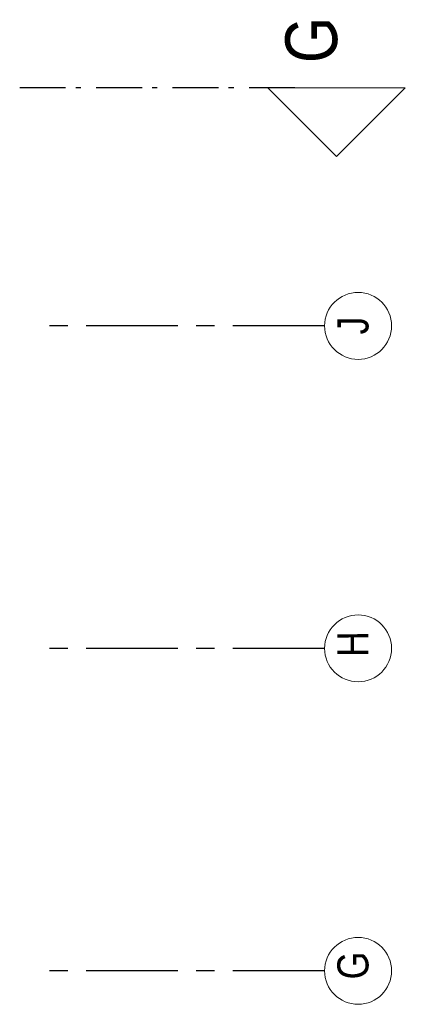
# Model space of a CAD drawing. Header units: millimetres. Extents: x 274596 to 660162, y 141333 to 298920.
# Tile 155 of 165: x 609336 to 611437, y 167802 to 173176. Entities that reach past the tile are written whole.
import ezdxf

# ---------------------------------------------------------------- set-up
doc = ezdxf.new("R2010")
doc.units = ezdxf.units.MM
doc.header["$LTSCALE"] = 400
doc.linetypes.add('CENTER', pattern=[2, 1.25, -0.25, 0.25, -0.25])
doc.linetypes.add('STYLE_06', pattern=[1.041641, 0.625, -0.208282, 0.069427, -0.138931])
doc.layers.add('Binnenkozijnen', color=140, linetype='Continuous', lineweight=15)
doc.layers.add('None', color=7, linetype='Continuous', lineweight=9)
doc.layers.add('stramien', color=1, linetype='CENTER')
doc.layers.add('timmerwerk-ge', color=150, linetype='Continuous')
doc.styles.add('Arial Narrow', font='ARIALN.TTF', dxfattribs={"height": 222.25})

# ---------------------------------------------------------------- blocks, each defined once
blk = doc.blocks.new('plat02')
at = {"layer": 'None', "color": 92, "linetype": 'STYLE_06', "lineweight": 25}
blk.add_line((35433.80755, 16468.78315), (33933.80755, 16468.78315), dxfattribs=at)
at = {"layer": 'None', "color": 140, "linetype": 'Continuous', "lineweight": 15, "flags": 128}
blk.add_lwpolyline([(36035.68255, 16468.78315), (35285.68255, 16468.78315), (35660.68255, 16093.78315)], close=True, dxfattribs=at)
at = {"layer": 'None', "color": 43, "linetype": 'Continuous', "lineweight": 9}
for centre in [(35778.4206, 15168.78315), (35778.4206, 13408.78332), (35778.4206, 11648.78332)]:
    blk.add_circle(centre, 182.60642, dxfattribs=at)
at = {"layer": 'stramien'}
for p, q in [((35595.81418, 15168.78315), (34095.81418, 15168.78315)), ((35595.81418, 13408.78332), (34095.81418, 13408.78332)), ((35595.81418, 11648.78332), (34095.81418, 11648.78332))]:
    blk.add_line(p, q, dxfattribs=at)
at = {"layer": 'Binnenkozijnen', "color": 1, "insert": (35381.93255, 16603.25347), "char_height": 282.22222, "attachment_point": 1, "rotation": 90, "style": 'Arial Narrow'}
blk.add_mtext('G', dxfattribs=at)
at = {"layer": 'None', "color": 8, "char_height": 169.33333, "width": 190.2106013, "attachment_point": 1, "style": 'Arial Narrow'}
for s, insert, rotation in [('J', (35665.66301, 15122.20691), 90), ('H', (35665.84043, 13361.77988), 90.21724525), ('G', (35665.84043, 11601.77988), 90.21724525)]:
    blk.add_mtext(s, dxfattribs=dict(at, insert=insert, rotation=rotation))

msp = doc.modelspace()

# ---------------------------------------------------------------- block references
at = {"layer": 'timmerwerk-ge'}
msp.add_blockref('plat02', (575401.74537, 156335.74585), dxfattribs=at)

doc.saveas('drawing.dxf')
